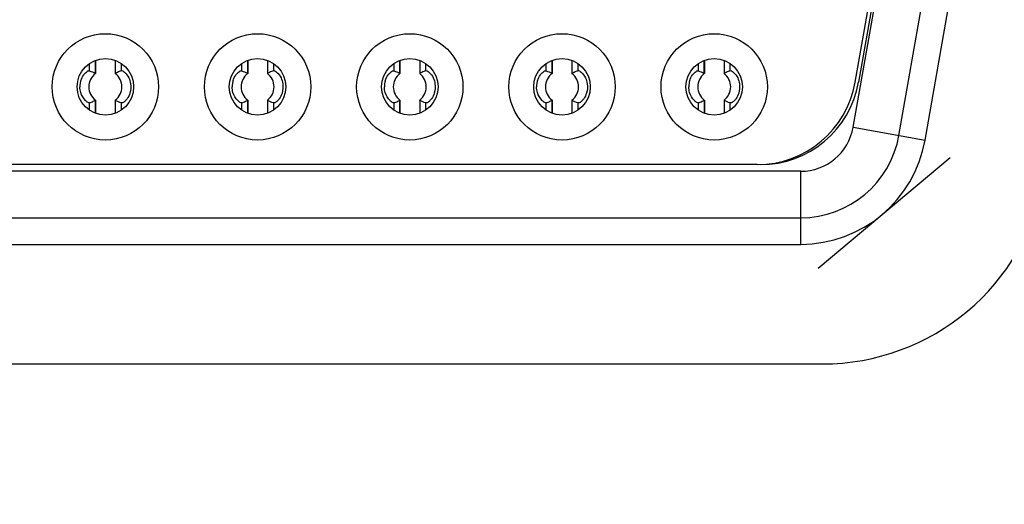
# Model space of a CAD drawing. Header units: millimetres. Extents: x 0 to 3360, y 0 to 2376.
# Tile 13 of 144: x 287.79 to 297.66, y 644.51 to 649.38. Entities that reach past the tile are written whole.
import ezdxf

# ---------------------------------------------------------------- set-up
doc = ezdxf.new("R2010")
doc.units = ezdxf.units.MM
doc.header["$LTSCALE"] = 184.8
doc.layers.get('0').update_dxf_attribs({"linetype": 'CONTINUOUS'})
doc.layers.add('DRIV_DIM', color=7, linetype='CONTINUOUS')
doc.layers.add('ROUND', color=7, linetype='CONTINUOUS')
doc.styles.get("Standard").update_dxf_attribs({"font": 'txt', "width": 0.8})
doc.dimstyles.new('DIMSTYLE_12', dxfattribs={"dimtxt": 19, "dimasz": 9, "dimexe": 2, "dimexo": 1.5, "dimgap": 9.5, "dimtad": 1, "dimdec": 3, "dimlfac": 1.5, "dimdsep": 46, "dimtxsty": 'STANDARD', "dimblk": 'OPEN', "dimblk1": 'OPEN', "dimblk2": 'OPEN', "dimcen": 0.09, "dimadec": 3, "dimazin": 2, "dimtp": 0.5, "dimtm": 0.5, "dimtfac": 1, "dimtdec": 3, "dimtofl": 0, "dimtmove": 0, "dimatfit": 3, "dimldrblk": 'OPEN', "dimfxl": 1, "dimtolj": 1, "dimarcsym": 0})

# ---------------------------------------------------------------- blocks, each defined once
blk = doc.blocks.new('*D48')
at = {"layer": 'DRIV_DIM', "color": 2, "linetype": 'CONTINUOUS'}
for p, q in [((124.6745, 650.0221), (104.984, 650.0221)), ((881.982, 391.9429), (934.0203, 348.2776))]:
    blk.add_line(p, q, dxfattribs=at)
for points in [[(110.0705, 641.0514), (106.984, 650.0221), (104.0707, 640.9936)], [(928.9165, 340.7743), (932.4882, 349.5631), (924.3575, 344.6751)]]:
    blk.add_lwpolyline(points, dxfattribs=at)
for start, end in [(180, 250), (250, 320)]:
    blk.add_arc((574.4151, 650.0221), 467.4312, start, end, dxfattribs=at)
blk = doc.blocks.new('_OPEN')
at = {"color": 0, "linetype": 'BYBLOCK'}
for p, q in [((0, 0), (-1, 0.3333)), ((-1, -0.3333), (0, 0)), ((-1, 0), (0, 0))]:
    blk.add_line(p, q, dxfattribs=at)

msp = doc.modelspace()

# ---------------------------------------------------------------- linework, layer by layer
at = {"color": 9, "linetype": 'CONTINUOUS'}
for p, q in [((296.14436, 648.29616), (296.72036, 651.56282)), ((288.48638, 648.86349), (288.48638, 648.93262)), ((288.80254, 648.93635), (288.80254, 648.86349)), ((290.01305, 648.86349), (290.01305, 648.93262)), ((290.3292, 648.93635), (290.3292, 648.86349)), ((291.53972, 648.86349), (291.53972, 648.93262)), ((291.85587, 648.93635), (291.85587, 648.86349)), ((293.06638, 648.86349), (293.06638, 648.93262)), ((293.38254, 648.93635), (293.38254, 648.86349)), ((294.59305, 648.86349), (294.59305, 648.93262)), ((294.9092, 648.93635), (294.9092, 648.86349)), ((288.48638, 648.46786), (288.48638, 648.54072)), ((288.54196, 648.56607), (288.54196, 648.44192)), ((288.80254, 648.54072), (288.80254, 648.47159)), ((290.01305, 648.46786), (290.01305, 648.54072)), ((290.06863, 648.56607), (290.06863, 648.44192)), ((290.3292, 648.54072), (290.3292, 648.47159)), ((291.53972, 648.46786), (291.53972, 648.54072)), ((291.5953, 648.56607), (291.5953, 648.44192)), ((291.85587, 648.54072), (291.85587, 648.47159)), ((293.06638, 648.46786), (293.06638, 648.54072)), ((293.12196, 648.56607), (293.12196, 648.44192)), ((293.38254, 648.54072), (293.38254, 648.47159)), ((294.59305, 648.46786), (294.59305, 648.54072)), ((294.64863, 648.56607), (294.64863, 648.44192)), ((294.9092, 648.54072), (294.9092, 648.47159)), ((296.14436, 648.29616), (296.86655, 648.16882)), ((295.61913, 647.85544), (273.18446, 647.85544)), ((295.61913, 647.1221), (295.61913, 647.85544))]:
    msp.add_line(p, q, dxfattribs=at)
at = {"color": 7, "linetype": 'CONTINUOUS'}
for p, q in [((296.60393, 648.21512), (297.17993, 651.48179)), ((296.16535, 648.74846), (296.55327, 650.94846)), ((296.5866, 650.94846), (296.19868, 648.74846)), ((288.54176, 648.96427), (288.54176, 648.83824)), ((288.54539, 648.9652), (288.54539, 648.83601)), ((288.74353, 648.96378), (288.74353, 648.83601)), ((288.74716, 648.83824), (288.74716, 648.96219)), ((290.06843, 648.96427), (290.06843, 648.83824)), ((290.07206, 648.9652), (290.07206, 648.83601)), ((290.2702, 648.96378), (290.2702, 648.83601)), ((290.27383, 648.83824), (290.27383, 648.96219)), ((291.59509, 648.96427), (291.59509, 648.83824)), ((291.59872, 648.9652), (291.59872, 648.83601)), ((291.79686, 648.96378), (291.79686, 648.83601)), ((291.80049, 648.83824), (291.80049, 648.96219)), ((293.12176, 648.96427), (293.12176, 648.83824)), ((293.12539, 648.9652), (293.12539, 648.83601)), ((293.32353, 648.96378), (293.32353, 648.83601)), ((293.32716, 648.83824), (293.32716, 648.96219)), ((294.64843, 648.96427), (294.64843, 648.83824)), ((294.65206, 648.9652), (294.65206, 648.83601)), ((294.8502, 648.96378), (294.8502, 648.83601)), ((294.85383, 648.83824), (294.85383, 648.96219)), ((288.54539, 648.5682), (288.54539, 648.44043)), ((288.74353, 648.5682), (288.74353, 648.43901)), ((288.74716, 648.43994), (288.74716, 648.56597)), ((288.81014, 648.54034), (288.80254, 648.54072)), ((290.07206, 648.5682), (290.07206, 648.44043)), ((290.2702, 648.5682), (290.2702, 648.43901)), ((290.27383, 648.43994), (290.27383, 648.56597)), ((290.33681, 648.54034), (290.3292, 648.54072)), ((291.59872, 648.5682), (291.59872, 648.44043)), ((291.79686, 648.5682), (291.79686, 648.43901)), ((291.80049, 648.43994), (291.80049, 648.56597)), ((291.86347, 648.54034), (291.85587, 648.54072)), ((293.12539, 648.5682), (293.12539, 648.44043)), ((293.32353, 648.5682), (293.32353, 648.43901)), ((293.32716, 648.43994), (293.32716, 648.56597)), ((293.39014, 648.54034), (293.38254, 648.54072)), ((294.65206, 648.5682), (294.65206, 648.44043)), ((294.8502, 648.5682), (294.8502, 648.43901)), ((294.85383, 648.43994), (294.85383, 648.56597)), ((294.91681, 648.54034), (294.9092, 648.54072)), ((295.18054, 647.9221), (273.62305, 647.9221)), ((273.18446, 647.38877), (295.61913, 647.38877))]:
    msp.add_line(p, q, dxfattribs=at)
at = {"color": 7, "linetype": 'CONTINUOUS', "true_color": 0xffa9ff}
for p, q in [((296.86655, 648.16882), (297.44255, 651.43548)), ((295.79522, 646.88301), (297.11703, 647.99215)), ((273.18446, 647.1221), (295.61913, 647.1221))]:
    msp.add_line(p, q, dxfattribs=at)
at = {"color": 7, "linetype": 'CONTINUOUS'}
for centre, radius in [((288.64446, 648.7021), 0.53333), ((290.17113, 648.7021), 0.53333), ((291.69779, 648.7021), 0.53333), ((293.22446, 648.7021), 0.53333), ((294.75113, 648.7021), 0.53333), ((288.64446, 648.7021), 0.28333), ((290.17113, 648.7021), 0.28333), ((291.69779, 648.7021), 0.28333), ((293.22446, 648.7021), 0.28333), ((294.75113, 648.7021), 0.28333)]:
    msp.add_circle(centre, radius, dxfattribs=at)
for centre, radius, start, end in [((288.64446, 648.7021), 0.16554, 126.899851, 233.10039), ((288.64446, 648.7021), 0.16554, 306.89961, 53.10039), ((289.11468, 648.099), 0.82556, 115.013741, 116.43465), ((289.17298, 647.97814), 0.95973, 113.905432, 115.116852), ((289.21759, 647.87315), 1.0738, 112.738778, 113.811625), ((290.17113, 648.7021), 0.16554, 126.899851, 233.10039), ((290.17113, 648.7021), 0.16554, 306.89961, 53.10039), ((290.64135, 648.099), 0.82556, 115.013741, 116.43465), ((290.69964, 647.97814), 0.95973, 113.905432, 115.116852), ((290.74426, 647.87315), 1.0738, 112.738778, 113.811625), ((291.69779, 648.7021), 0.16554, 126.899851, 233.10039), ((291.69779, 648.7021), 0.16554, 306.89961, 53.10039), ((292.16801, 648.099), 0.82556, 115.013741, 116.43465), ((292.22631, 647.97814), 0.95973, 113.905432, 115.116852), ((292.27092, 647.87315), 1.0738, 112.738778, 113.811625), ((293.22446, 648.7021), 0.16554, 126.899851, 233.10039), ((293.22446, 648.7021), 0.16554, 306.89961, 53.10039), ((293.69468, 648.099), 0.82556, 115.013741, 116.43465), ((293.75298, 647.97814), 0.95973, 113.905432, 115.116852), ((293.79759, 647.87315), 1.0738, 112.738778, 113.811625), ((294.75113, 648.7021), 0.16554, 126.899851, 233.10039), ((294.75113, 648.7021), 0.16554, 306.89961, 53.10039), ((295.22135, 648.099), 0.82556, 115.013741, 116.43465), ((295.27964, 647.97814), 0.95973, 113.905432, 115.116852), ((295.32426, 647.87315), 1.0738, 112.738778, 113.811625), ((288.60846, 648.70212), 0.21902, 171.458593, 180.003894), ((288.60298, 648.70295), 0.21347, 163.068313, 171.461533), ((290.13512, 648.70212), 0.21902, 171.458593, 180.003894), ((290.12964, 648.70295), 0.21347, 163.068313, 171.461533), ((291.66179, 648.70212), 0.21902, 171.458593, 180.003894), ((291.65631, 648.70295), 0.21347, 163.068313, 171.461533), ((293.18846, 648.70212), 0.21902, 171.458593, 180.003894), ((293.18298, 648.70295), 0.21347, 163.068313, 171.461533), ((294.71512, 648.70212), 0.21902, 171.458593, 180.003894), ((294.70964, 648.70295), 0.21347, 163.068313, 171.461533), ((295.18054, 648.9221), 1, 270, 350), ((295.21387, 648.9221), 1, 270, 350), ((288.07079, 649.53236), 1.07521, 292.738443, 293.813384), ((288.11809, 649.42135), 0.95455, 293.906314, 295.128346), ((288.16938, 649.31533), 0.83679, 295.031511, 296.439792), ((289.59746, 649.53236), 1.07521, 292.738443, 293.813384), ((289.64476, 649.42135), 0.95455, 293.906314, 295.128346), ((289.69605, 649.31533), 0.83679, 295.031511, 296.439792), ((291.12412, 649.53236), 1.07521, 292.738443, 293.813384), ((291.17142, 649.42135), 0.95455, 293.906314, 295.128346), ((291.22271, 649.31533), 0.83679, 295.031511, 296.439792), ((292.65079, 649.53236), 1.07521, 292.738443, 293.813384), ((292.69809, 649.42135), 0.95455, 293.906314, 295.128346), ((292.74938, 649.31533), 0.83679, 295.031511, 296.439792), ((294.17746, 649.53236), 1.07521, 292.738443, 293.813384), ((294.22476, 649.42135), 0.95455, 293.906314, 295.128346), ((294.27605, 649.31533), 0.83679, 295.031511, 296.439792), ((295.61913, 648.38877), 1, 270, 350)]:
    msp.add_arc(centre, radius, start, end, dxfattribs=at)
at = {"color": 9, "linetype": 'CONTINUOUS'}
for radius in [0.53333, 1.26667]:
    msp.add_arc((295.61913, 648.38877), radius, 270, 350, dxfattribs=at)
at = {"color": 7, "linetype": 'CONTINUOUS'}
for points, knots in [([(288.39876, 648.76512), (288.40499, 648.78557), (288.4172, 648.81108), (288.43467, 648.83245), (288.43888, 648.83699)], [0, 0, 0, 0, 0.7755129, 1, 1, 1, 1]), ([(288.43888, 648.83699), (288.44362, 648.84209), (288.45644, 648.85353), (288.4758, 648.86793), (288.48638, 648.86348)], [0, 0, 0, 0, 0.3774403, 1, 1, 1, 1]), ([(288.54196, 648.83813), (288.54271, 648.83777), (288.54407, 648.83676), (288.54484, 648.83526), (288.54507, 648.83448)], [0, 0, 0, 0, 0.5059105, 1, 1, 1, 1]), ([(288.74385, 648.83448), (288.74409, 648.83529), (288.74492, 648.83686), (288.74637, 648.83787), (288.74716, 648.83824)], [0, 0, 0, 0, 0.491926, 1, 1, 1, 1]), ([(288.80254, 648.86349), (288.81325, 648.86799), (288.84988, 648.84145), (288.86917, 648.81467), (288.87961, 648.79254)], [0, 0, 0, 0, 0.3220676, 1, 1, 1, 1]), ([(289.92542, 648.76512), (289.93166, 648.78557), (289.94387, 648.81108), (289.96134, 648.83245), (289.96555, 648.83699)], [0, 0, 0, 0, 0.7755129, 1, 1, 1, 1]), ([(289.96555, 648.83699), (289.97028, 648.84209), (289.98311, 648.85353), (290.00247, 648.86793), (290.01305, 648.86348)], [0, 0, 0, 0, 0.3774403, 1, 1, 1, 1]), ([(290.06863, 648.83813), (290.06937, 648.83777), (290.07073, 648.83676), (290.07151, 648.83526), (290.07174, 648.83448)], [0, 0, 0, 0, 0.5059105, 1, 1, 1, 1]), ([(290.27052, 648.83448), (290.27076, 648.83529), (290.27158, 648.83686), (290.27304, 648.83787), (290.27383, 648.83824)], [0, 0, 0, 0, 0.491926, 1, 1, 1, 1]), ([(290.3292, 648.86349), (290.33992, 648.86799), (290.37655, 648.84145), (290.39584, 648.81467), (290.40628, 648.79254)], [0, 0, 0, 0, 0.3220676, 1, 1, 1, 1]), ([(291.45209, 648.76512), (291.45832, 648.78557), (291.47054, 648.81108), (291.48801, 648.83245), (291.49222, 648.83699)], [0, 0, 0, 0, 0.7755129, 1, 1, 1, 1]), ([(291.49222, 648.83699), (291.49695, 648.84209), (291.50977, 648.85353), (291.52913, 648.86793), (291.53972, 648.86348)], [0, 0, 0, 0, 0.3774403, 1, 1, 1, 1]), ([(291.5953, 648.83813), (291.59604, 648.83777), (291.5974, 648.83676), (291.59817, 648.83526), (291.5984, 648.83448)], [0, 0, 0, 0, 0.5059105, 1, 1, 1, 1]), ([(291.79719, 648.83448), (291.79742, 648.83529), (291.79825, 648.83686), (291.79971, 648.83787), (291.8005, 648.83824)], [0, 0, 0, 0, 0.491926, 1, 1, 1, 1]), ([(291.85587, 648.86349), (291.86659, 648.86799), (291.90322, 648.84145), (291.92251, 648.81467), (291.93294, 648.79254)], [0, 0, 0, 0, 0.3220676, 1, 1, 1, 1]), ([(292.97876, 648.76512), (292.98499, 648.78557), (292.9972, 648.81108), (293.01467, 648.83245), (293.01888, 648.83699)], [0, 0, 0, 0, 0.7755129, 1, 1, 1, 1]), ([(293.01888, 648.83699), (293.02362, 648.84209), (293.03644, 648.85353), (293.0558, 648.86793), (293.06638, 648.86348)], [0, 0, 0, 0, 0.3774403, 1, 1, 1, 1]), ([(293.12196, 648.83813), (293.12271, 648.83777), (293.12407, 648.83676), (293.12484, 648.83526), (293.12507, 648.83448)], [0, 0, 0, 0, 0.5059105, 1, 1, 1, 1]), ([(293.32385, 648.83448), (293.32409, 648.83529), (293.32492, 648.83686), (293.32637, 648.83787), (293.32716, 648.83824)], [0, 0, 0, 0, 0.491926, 1, 1, 1, 1]), ([(293.38254, 648.86349), (293.39325, 648.86799), (293.42988, 648.84145), (293.44917, 648.81467), (293.45961, 648.79254)], [0, 0, 0, 0, 0.3220676, 1, 1, 1, 1]), ([(294.50542, 648.76512), (294.51166, 648.78557), (294.52387, 648.81108), (294.54134, 648.83245), (294.54555, 648.83699)], [0, 0, 0, 0, 0.7755129, 1, 1, 1, 1]), ([(294.54555, 648.83699), (294.55028, 648.84209), (294.56311, 648.85353), (294.58247, 648.86793), (294.59305, 648.86348)], [0, 0, 0, 0, 0.3774403, 1, 1, 1, 1]), ([(294.64863, 648.83813), (294.64937, 648.83777), (294.65073, 648.83676), (294.65151, 648.83526), (294.65174, 648.83448)], [0, 0, 0, 0, 0.5059105, 1, 1, 1, 1]), ([(294.85052, 648.83448), (294.85076, 648.83529), (294.85158, 648.83686), (294.85304, 648.83787), (294.85383, 648.83824)], [0, 0, 0, 0, 0.491926, 1, 1, 1, 1]), ([(294.9092, 648.86349), (294.91992, 648.86799), (294.95655, 648.84145), (294.97584, 648.81467), (294.98628, 648.79254)], [0, 0, 0, 0, 0.3220676, 1, 1, 1, 1]), ([(288.48638, 648.54072), (288.48141, 648.53863), (288.46463, 648.5468), (288.43067, 648.5762), (288.40698, 648.61467), (288.39787, 648.64463)], [0, 0, 0, 0, 0.1143114, 0.3363711, 1, 1, 1, 1]), ([(288.89034, 648.63965), (288.88414, 648.61911), (288.87193, 648.59346), (288.85444, 648.57198), (288.85022, 648.56741)], [0, 0, 0, 0, 0.7753784, 1, 1, 1, 1]), ([(290.01305, 648.54072), (290.00808, 648.53863), (289.99129, 648.5468), (289.95734, 648.5762), (289.93364, 648.61467), (289.92453, 648.64463)], [0, 0, 0, 0, 0.1143114, 0.3363711, 1, 1, 1, 1]), ([(290.417, 648.63965), (290.4108, 648.61911), (290.3986, 648.59346), (290.3811, 648.57198), (290.37688, 648.56741)], [0, 0, 0, 0, 0.7753784, 1, 1, 1, 1]), ([(291.53972, 648.54072), (291.53475, 648.53863), (291.51796, 648.5468), (291.484, 648.5762), (291.46031, 648.61467), (291.4512, 648.64463)], [0, 0, 0, 0, 0.1143114, 0.3363711, 1, 1, 1, 1]), ([(291.94367, 648.63965), (291.93747, 648.61911), (291.92527, 648.59346), (291.90777, 648.57198), (291.90355, 648.56741)], [0, 0, 0, 0, 0.7753784, 1, 1, 1, 1]), ([(293.06638, 648.54072), (293.06141, 648.53863), (293.04463, 648.5468), (293.01067, 648.5762), (292.98698, 648.61467), (292.97787, 648.64463)], [0, 0, 0, 0, 0.1143114, 0.3363711, 1, 1, 1, 1]), ([(293.47034, 648.63965), (293.46414, 648.61911), (293.45193, 648.59346), (293.43444, 648.57198), (293.43022, 648.56741)], [0, 0, 0, 0, 0.7753784, 1, 1, 1, 1]), ([(294.59305, 648.54072), (294.58808, 648.53863), (294.57129, 648.5468), (294.53734, 648.5762), (294.51364, 648.61467), (294.50453, 648.64463)], [0, 0, 0, 0, 0.1143114, 0.3363711, 1, 1, 1, 1]), ([(294.997, 648.63965), (294.9908, 648.61911), (294.9786, 648.59346), (294.9611, 648.57198), (294.95688, 648.56741)], [0, 0, 0, 0, 0.7753784, 1, 1, 1, 1]), ([(288.54507, 648.56972), (288.54484, 648.56895), (288.54407, 648.56744), (288.54271, 648.56642), (288.54196, 648.56605)], [0, 0, 0, 0, 0.4943333, 1, 1, 1, 1]), ([(288.74696, 648.56607), (288.74622, 648.56644), (288.74485, 648.56744), (288.74408, 648.56895), (288.74385, 648.56972)], [0, 0, 0, 0, 0.5059132, 1, 1, 1, 1]), ([(288.85022, 648.56741), (288.84657, 648.56347), (288.83495, 648.55237), (288.82083, 648.5423), (288.81014, 648.54034)], [0, 0, 0, 0, 0.3304638, 1, 1, 1, 1]), ([(290.07174, 648.56972), (290.07151, 648.56895), (290.07073, 648.56744), (290.06937, 648.56642), (290.06863, 648.56605)], [0, 0, 0, 0, 0.4943333, 1, 1, 1, 1]), ([(290.27362, 648.56607), (290.27288, 648.56644), (290.27152, 648.56744), (290.27075, 648.56895), (290.27052, 648.56972)], [0, 0, 0, 0, 0.5059132, 1, 1, 1, 1]), ([(290.37688, 648.56741), (290.37324, 648.56347), (290.36161, 648.55237), (290.3475, 648.5423), (290.33681, 648.54034)], [0, 0, 0, 0, 0.3304638, 1, 1, 1, 1]), ([(291.5984, 648.56972), (291.59817, 648.56895), (291.5974, 648.56744), (291.59604, 648.56642), (291.5953, 648.56605)], [0, 0, 0, 0, 0.4943333, 1, 1, 1, 1]), ([(291.80029, 648.56607), (291.79955, 648.56644), (291.79819, 648.56744), (291.79741, 648.56895), (291.79719, 648.56972)], [0, 0, 0, 0, 0.5059132, 1, 1, 1, 1]), ([(291.90355, 648.56741), (291.89991, 648.56347), (291.88828, 648.55237), (291.87417, 648.5423), (291.86347, 648.54034)], [0, 0, 0, 0, 0.3304638, 1, 1, 1, 1]), ([(293.12507, 648.56972), (293.12484, 648.56895), (293.12407, 648.56744), (293.12271, 648.56642), (293.12196, 648.56605)], [0, 0, 0, 0, 0.4943333, 1, 1, 1, 1]), ([(293.32696, 648.56607), (293.32622, 648.56644), (293.32485, 648.56744), (293.32408, 648.56895), (293.32385, 648.56972)], [0, 0, 0, 0, 0.5059132, 1, 1, 1, 1]), ([(293.43022, 648.56741), (293.42657, 648.56347), (293.41495, 648.55237), (293.40083, 648.5423), (293.39014, 648.54034)], [0, 0, 0, 0, 0.3304638, 1, 1, 1, 1]), ([(294.65174, 648.56972), (294.65151, 648.56895), (294.65073, 648.56744), (294.64937, 648.56642), (294.64863, 648.56605)], [0, 0, 0, 0, 0.4943333, 1, 1, 1, 1]), ([(294.85362, 648.56607), (294.85288, 648.56644), (294.85152, 648.56744), (294.85075, 648.56895), (294.85052, 648.56972)], [0, 0, 0, 0, 0.5059132, 1, 1, 1, 1]), ([(294.95688, 648.56741), (294.95324, 648.56347), (294.94161, 648.55237), (294.9275, 648.5423), (294.91681, 648.54034)], [0, 0, 0, 0, 0.3304638, 1, 1, 1, 1])]:
    msp.add_open_spline(points, degree=3, knots=knots, dxfattribs=at)
for points in [[(288.48638, 648.86349), (288.50509, 648.85563), (288.5236, 648.84728), (288.54176, 648.83824)], [(290.01305, 648.86349), (290.03175, 648.85563), (290.05027, 648.84728), (290.06843, 648.83824)], [(291.53972, 648.86349), (291.55842, 648.85563), (291.57694, 648.84728), (291.59509, 648.83824)], [(293.06638, 648.86349), (293.08509, 648.85563), (293.1036, 648.84728), (293.12176, 648.83824)], [(294.59305, 648.86349), (294.61175, 648.85563), (294.63027, 648.84728), (294.64843, 648.83824)], [(288.87961, 648.79254), (288.88842, 648.77385), (288.89434, 648.75358), (288.89728, 648.73313)], [(288.89728, 648.73313), (288.90171, 648.7022), (288.89937, 648.66956), (288.89034, 648.63965)], [(290.40628, 648.79254), (290.41509, 648.77385), (290.42101, 648.75358), (290.42394, 648.73313)], [(290.42394, 648.73313), (290.42838, 648.7022), (290.42603, 648.66956), (290.417, 648.63965)], [(291.93294, 648.79254), (291.94176, 648.77385), (291.94768, 648.75358), (291.95061, 648.73313)], [(291.95061, 648.73313), (291.95504, 648.7022), (291.9527, 648.66956), (291.94367, 648.63965)], [(293.45961, 648.79254), (293.46842, 648.77385), (293.47434, 648.75358), (293.47728, 648.73313)], [(293.47728, 648.73313), (293.48171, 648.7022), (293.47937, 648.66956), (293.47034, 648.63965)], [(294.98628, 648.79254), (294.99509, 648.77385), (295.00101, 648.75358), (295.00394, 648.73313)], [(295.00394, 648.73313), (295.00838, 648.7022), (295.00603, 648.66956), (294.997, 648.63965)], [(288.39787, 648.64463), (288.39223, 648.66315), (288.38944, 648.68274), (288.38944, 648.7021)], [(289.92453, 648.64463), (289.9189, 648.66315), (289.91611, 648.68274), (289.91611, 648.7021)], [(291.4512, 648.64463), (291.44557, 648.66315), (291.44277, 648.68274), (291.44277, 648.7021)], [(292.97787, 648.64463), (292.97223, 648.66315), (292.96944, 648.68274), (292.96944, 648.7021)], [(294.50453, 648.64463), (294.4989, 648.66315), (294.49611, 648.68274), (294.49611, 648.7021)], [(288.80254, 648.54072), (288.78383, 648.54858), (288.76532, 648.55692), (288.74716, 648.56597)], [(290.3292, 648.54072), (290.3105, 648.54858), (290.29198, 648.55692), (290.27383, 648.56597)], [(291.85587, 648.54072), (291.83717, 648.54858), (291.81865, 648.55692), (291.80049, 648.56597)], [(293.38254, 648.54072), (293.36383, 648.54858), (293.34532, 648.55692), (293.32716, 648.56597)], [(294.9092, 648.54072), (294.8905, 648.54858), (294.87198, 648.55692), (294.85383, 648.56597)]]:
    msp.add_open_spline(points, degree=3, dxfattribs=at)
at = {"layer": 'ROUND', "color": 7, "linetype": 'CONTINUOUS'}
msp.add_line((272.9963, 645.9221), (295.83395, 645.9221), dxfattribs=at)
msp.add_arc((295.83395, 648.18877), 2.26667, 270, 350, dxfattribs=at)

# ---------------------------------------------------------------- dimensions: what is measured, and where the dimension line sits
at = {"layer": 'DRIV_DIM', "color": 2, "linetype": 'CONTINUOUS'}
dim = msp.add_angular_dim_2l(base=(414.54425, 210.78048), line1=((130.84881, 650.0221), (126.1745, 650.0221)), line2=((877.25217, 395.91165), (880.8329, 392.90706)), text='<>\\P1st-axis\\Pmove envelope', dimstyle='DIMSTYLE_12', override={"dimtad": 2}, dxfattribs=at)
dim.commit()
dim.dimension.update_dxf_attribs({"geometry": '*D48', "text_midpoint": (389.06068, 220.91182), "dimtype": 162})

doc.saveas('drawing.dxf')
